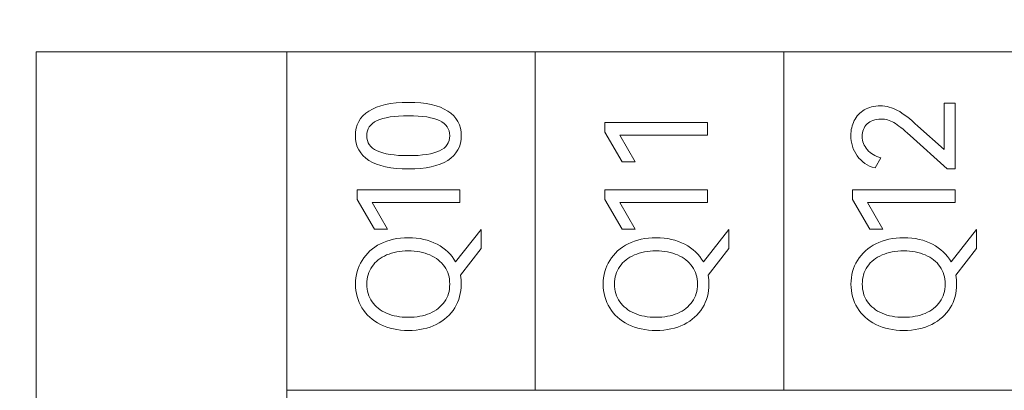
# Model space of a CAD drawing. Header units: millimetres. Extents: x 0 to 427, y 0 to 299.
# Tile 17 of 39: x 131.57 to 147.69, y 140.34 to 146.4. Entities that reach past the tile are written whole.
import ezdxf

# ---------------------------------------------------------------- set-up
doc = ezdxf.new("R2010")
doc.units = ezdxf.units.MM
doc.header["$LTSCALE"] = 23.1
doc.header["$MEASUREMENT"] = 0
doc.header["$PDSIZE"] = -5
doc.layers.add('IQC尺寸', color=3, linetype='Continuous', lineweight=18)
doc.layers.add('layer 1', color=7, linetype='Continuous')
doc.dimstyles.new('+-0.05', dxfattribs={"dimtxt": 2, "dimasz": 2, "dimexe": 1.25, "dimexo": 0.625, "dimtad": 1, "dimdsep": 46, "dimtxsty": 'Standard', "dimcen": 1.5, "dimdle": 4, "dimadec": 0, "dimazin": 0, "dimtol": 1, "dimtp": 0.05, "dimtm": 0.05, "dimtfac": 1, "dimtmove": 0, "dimatfit": 3, "dimfxl": 1, "dimtolj": 1, "dimarcsym": 0})

# ---------------------------------------------------------------- blocks, each defined once
blk = doc.blocks.new('*D34')
at = {"layer": 'Defpoints', "color": 0}
for p in [(195.984, 164.078), (89.983, 110.187), (195.984, 90.968)]:
    blk.add_point(p, dxfattribs=at)
at = {"layer": 'IQC尺寸', "color": 0, "lineweight": -2}
for p, q in [((195.984, 163.453), (195.984, 89.718)), ((89.983, 109.562), (89.983, 89.718)), ((91.983, 90.968), (193.984, 90.968))]:
    blk.add_line(p, q, dxfattribs=at)
at = {"layer": 'IQC尺寸', "color": 0}
for points in [[(91.983, 91.301), (91.983, 90.635), (89.983, 90.968)], [(193.984, 90.635), (193.984, 91.301), (195.984, 90.968)]]:
    blk.add_solid(points, dxfattribs=at)
at = {"layer": 'IQC尺寸', "color": 0, "insert": (142.984, 92.623), "char_height": 2, "attachment_point": 5}
blk.add_mtext('\\A1;106%%p0.2', dxfattribs=at)

msp = doc.modelspace()

# ---------------------------------------------------------------- linework, layer by layer
at = {"layer": 'layer 1', "lineweight": 9}
for points, knots in [([(135.941, 128.937), (135.941, 128.937), (135.941, 145.88), (135.941, 145.88), (135.941, 145.88), (135.941, 145.88), (131.833, 145.88), (131.833, 145.88), (131.833, 145.88), (131.833, 145.88), (131.833, 128.937), (131.833, 128.937), (131.833, 128.937), (131.833, 128.937), (135.941, 128.937), (135.941, 128.937)], [0, 0, 0, 0, 0.25, 0.25, 0.25, 0.25, 0.5, 0.5, 0.5, 0.5, 0.75, 0.75, 0.75, 0.75, 1, 1, 1, 1]), ([(172.574, 145.88), (172.574, 145.88), (168.503, 145.88), (168.503, 145.88), (168.503, 145.88), (168.503, 145.88), (164.433, 145.88), (164.433, 145.88), (164.433, 145.88), (164.433, 145.88), (160.363, 145.88), (160.363, 145.88), (160.363, 145.88), (160.363, 145.88), (156.292, 145.88), (156.292, 145.88), (156.292, 145.88), (156.292, 145.88), (152.222, 145.88), (152.222, 145.88), (152.222, 145.88), (152.222, 145.88), (148.152, 145.88), (148.152, 145.88), (148.152, 145.88), (148.152, 145.88), (144.081, 145.88), (144.081, 145.88), (144.081, 145.88), (144.081, 145.88), (140.011, 145.88), (140.011, 145.88), (140.011, 145.88), (140.011, 145.88), (135.941, 145.88), (135.941, 145.88)], [0, 0, 0, 0, 0.111111, 0.111111, 0.111111, 0.111111, 0.222222, 0.222222, 0.222222, 0.222222, 0.333333, 0.333333, 0.333333, 0.333333, 0.444444, 0.444444, 0.444444, 0.444444, 0.555556, 0.555556, 0.555556, 0.555556, 0.666667, 0.666667, 0.666667, 0.666667, 0.777778, 0.777778, 0.777778, 0.777778, 0.888889, 0.888889, 0.888889, 0.888889, 1, 1, 1, 1]), ([(137.934, 145.05), (138.218, 145.05), (138.433, 145.003), (138.579, 144.909), (138.579, 144.909), (138.725, 144.815), (138.798, 144.68), (138.798, 144.504), (138.798, 144.504), (138.798, 144.33), (138.725, 144.196), (138.578, 144.102), (138.578, 144.102), (138.431, 144.008), (138.217, 143.961), (137.934, 143.961), (137.934, 143.961), (137.649, 143.961), (137.433, 144.008), (137.286, 144.102), (137.286, 144.102), (137.138, 144.196), (137.065, 144.33), (137.065, 144.504), (137.065, 144.504), (137.065, 144.68), (137.138, 144.815), (137.285, 144.909), (137.285, 144.909), (137.432, 145.003), (137.648, 145.05), (137.934, 145.05)], [0, 0, 0, 0, 0.125, 0.125, 0.125, 0.125, 0.25, 0.25, 0.25, 0.25, 0.375, 0.375, 0.375, 0.375, 0.5, 0.5, 0.5, 0.5, 0.625, 0.625, 0.625, 0.625, 0.75, 0.75, 0.75, 0.75, 0.875, 0.875, 0.875, 0.875, 1, 1, 1, 1]), ([(146.707, 144.277), (146.707, 144.277), (146.707, 145.036), (146.707, 145.036), (146.707, 145.036), (146.707, 145.036), (146.888, 145.036), (146.888, 145.036), (146.888, 145.036), (146.888, 145.036), (146.888, 143.965), (146.888, 143.965), (146.888, 143.965), (146.888, 143.965), (146.757, 143.965), (146.757, 143.965), (146.757, 143.965), (146.757, 143.965), (146.152, 144.509), (146.152, 144.509), (146.152, 144.509), (146.039, 144.611), (145.95, 144.682), (145.885, 144.72), (145.885, 144.72), (145.82, 144.758), (145.749, 144.777), (145.673, 144.777), (145.673, 144.777), (145.575, 144.777), (145.499, 144.75), (145.446, 144.697), (145.446, 144.697), (145.392, 144.643), (145.365, 144.576), (145.365, 144.495), (145.365, 144.495), (145.365, 144.412), (145.393, 144.34), (145.449, 144.277), (145.449, 144.277), (145.505, 144.214), (145.579, 144.169), (145.67, 144.142), (145.67, 144.142), (145.67, 144.142), (145.576, 143.977), (145.576, 143.977), (145.576, 143.977), (145.451, 144.01), (145.354, 144.077), (145.284, 144.176), (145.284, 144.176), (145.214, 144.276), (145.18, 144.386), (145.18, 144.509), (145.18, 144.509), (145.18, 144.597), (145.198, 144.678), (145.236, 144.752), (145.236, 144.752), (145.273, 144.825), (145.328, 144.884), (145.401, 144.927), (145.401, 144.927), (145.474, 144.971), (145.561, 144.993), (145.664, 144.993), (145.664, 144.993), (145.763, 144.993), (145.857, 144.968), (145.946, 144.919), (145.946, 144.919), (146.034, 144.87), (146.146, 144.785), (146.28, 144.662), (146.28, 144.662), (146.28, 144.662), (146.707, 144.277), (146.707, 144.277)], [0, 0, 0, 0, 0.05, 0.05, 0.05, 0.05, 0.1, 0.1, 0.1, 0.1, 0.15, 0.15, 0.15, 0.15, 0.2, 0.2, 0.2, 0.2, 0.25, 0.25, 0.25, 0.25, 0.3, 0.3, 0.3, 0.3, 0.35, 0.35, 0.35, 0.35, 0.4, 0.4, 0.4, 0.4, 0.45, 0.45, 0.45, 0.45, 0.5, 0.5, 0.5, 0.5, 0.55, 0.55, 0.55, 0.55, 0.6, 0.6, 0.6, 0.6, 0.65, 0.65, 0.65, 0.65, 0.7, 0.7, 0.7, 0.7, 0.75, 0.75, 0.75, 0.75, 0.8, 0.8, 0.8, 0.8, 0.85, 0.85, 0.85, 0.85, 0.9, 0.9, 0.9, 0.9, 0.95, 0.95, 0.95, 0.95, 1, 1, 1, 1]), ([(137.934, 144.179), (138.162, 144.179), (138.331, 144.205), (138.443, 144.258), (138.443, 144.258), (138.554, 144.31), (138.61, 144.393), (138.61, 144.504), (138.61, 144.504), (138.61, 144.616), (138.555, 144.698), (138.444, 144.752), (138.444, 144.752), (138.333, 144.805), (138.163, 144.832), (137.934, 144.832), (137.934, 144.832), (137.703, 144.832), (137.531, 144.805), (137.419, 144.752), (137.419, 144.752), (137.307, 144.698), (137.25, 144.616), (137.25, 144.504), (137.25, 144.504), (137.25, 144.393), (137.307, 144.31), (137.419, 144.258), (137.419, 144.258), (137.531, 144.205), (137.703, 144.179), (137.934, 144.179)], [0, 0, 0, 0, 0.125, 0.125, 0.125, 0.125, 0.25, 0.25, 0.25, 0.25, 0.375, 0.375, 0.375, 0.375, 0.5, 0.5, 0.5, 0.5, 0.625, 0.625, 0.625, 0.625, 0.75, 0.75, 0.75, 0.75, 0.875, 0.875, 0.875, 0.875, 1, 1, 1, 1]), ([(141.645, 144.078), (141.645, 144.078), (141.434, 144.078), (141.434, 144.078), (141.434, 144.078), (141.434, 144.078), (141.15, 144.566), (141.15, 144.566), (141.15, 144.566), (141.15, 144.566), (141.15, 144.722), (141.15, 144.722), (141.15, 144.722), (141.15, 144.722), (142.831, 144.722), (142.831, 144.722), (142.831, 144.722), (142.831, 144.722), (142.831, 144.516), (142.831, 144.516), (142.831, 144.516), (142.831, 144.516), (141.395, 144.516), (141.395, 144.516), (141.395, 144.516), (141.395, 144.516), (141.645, 144.078), (141.645, 144.078)], [0, 0, 0, 0, 0.142857, 0.142857, 0.142857, 0.142857, 0.285714, 0.285714, 0.285714, 0.285714, 0.428571, 0.428571, 0.428571, 0.428571, 0.571429, 0.571429, 0.571429, 0.571429, 0.714286, 0.714286, 0.714286, 0.714286, 0.857143, 0.857143, 0.857143, 0.857143, 1, 1, 1, 1]), ([(137.588, 142.975), (137.588, 142.975), (137.377, 142.975), (137.377, 142.975), (137.377, 142.975), (137.377, 142.975), (137.092, 143.463), (137.092, 143.463), (137.092, 143.463), (137.092, 143.463), (137.092, 143.619), (137.092, 143.619), (137.092, 143.619), (137.092, 143.619), (138.773, 143.619), (138.773, 143.619), (138.773, 143.619), (138.773, 143.619), (138.773, 143.413), (138.773, 143.413), (138.773, 143.413), (138.773, 143.413), (137.338, 143.413), (137.338, 143.413), (137.338, 143.413), (137.338, 143.413), (137.588, 142.975), (137.588, 142.975)], [0, 0, 0, 0, 0.142857, 0.142857, 0.142857, 0.142857, 0.285714, 0.285714, 0.285714, 0.285714, 0.428571, 0.428571, 0.428571, 0.428571, 0.571429, 0.571429, 0.571429, 0.571429, 0.714286, 0.714286, 0.714286, 0.714286, 0.857143, 0.857143, 0.857143, 0.857143, 1, 1, 1, 1]), ([(141.645, 142.975), (141.645, 142.975), (141.434, 142.975), (141.434, 142.975), (141.434, 142.975), (141.434, 142.975), (141.15, 143.463), (141.15, 143.463), (141.15, 143.463), (141.15, 143.463), (141.15, 143.619), (141.15, 143.619), (141.15, 143.619), (141.15, 143.619), (142.831, 143.619), (142.831, 143.619), (142.831, 143.619), (142.831, 143.619), (142.831, 143.413), (142.831, 143.413), (142.831, 143.413), (142.831, 143.413), (141.395, 143.413), (141.395, 143.413), (141.395, 143.413), (141.395, 143.413), (141.645, 142.975), (141.645, 142.975)], [0, 0, 0, 0, 0.142857, 0.142857, 0.142857, 0.142857, 0.285714, 0.285714, 0.285714, 0.285714, 0.428571, 0.428571, 0.428571, 0.428571, 0.571429, 0.571429, 0.571429, 0.571429, 0.714286, 0.714286, 0.714286, 0.714286, 0.857143, 0.857143, 0.857143, 0.857143, 1, 1, 1, 1]), ([(145.703, 142.975), (145.703, 142.975), (145.492, 142.975), (145.492, 142.975), (145.492, 142.975), (145.492, 142.975), (145.207, 143.463), (145.207, 143.463), (145.207, 143.463), (145.207, 143.463), (145.207, 143.619), (145.207, 143.619), (145.207, 143.619), (145.207, 143.619), (146.888, 143.619), (146.888, 143.619), (146.888, 143.619), (146.888, 143.619), (146.888, 143.413), (146.888, 143.413), (146.888, 143.413), (146.888, 143.413), (145.453, 143.413), (145.453, 143.413), (145.453, 143.413), (145.453, 143.413), (145.703, 142.975), (145.703, 142.975)], [0, 0, 0, 0, 0.142857, 0.142857, 0.142857, 0.142857, 0.285714, 0.285714, 0.285714, 0.285714, 0.428571, 0.428571, 0.428571, 0.428571, 0.571429, 0.571429, 0.571429, 0.571429, 0.714286, 0.714286, 0.714286, 0.714286, 0.857143, 0.857143, 0.857143, 0.857143, 1, 1, 1, 1]), ([(139.122, 142.968), (139.122, 142.968), (139.122, 142.661), (139.122, 142.661), (139.122, 142.661), (139.122, 142.661), (138.785, 142.221), (138.785, 142.221), (138.785, 142.221), (138.794, 142.173), (138.798, 142.125), (138.798, 142.076), (138.798, 142.076), (138.798, 141.933), (138.763, 141.803), (138.693, 141.688), (138.693, 141.688), (138.622, 141.572), (138.522, 141.482), (138.39, 141.416), (138.39, 141.416), (138.259, 141.35), (138.106, 141.317), (137.931, 141.317), (137.931, 141.317), (137.759, 141.317), (137.607, 141.35), (137.475, 141.416), (137.475, 141.416), (137.344, 141.482), (137.243, 141.572), (137.172, 141.688), (137.172, 141.688), (137.102, 141.803), (137.067, 141.933), (137.067, 142.076), (137.067, 142.076), (137.067, 142.22), (137.103, 142.35), (137.174, 142.465), (137.174, 142.465), (137.245, 142.581), (137.346, 142.671), (137.476, 142.737), (137.476, 142.737), (137.607, 142.803), (137.759, 142.835), (137.931, 142.835), (137.931, 142.835), (138.112, 142.835), (138.269, 142.8), (138.403, 142.729), (138.403, 142.729), (138.536, 142.658), (138.638, 142.561), (138.707, 142.439), (138.707, 142.439), (138.707, 142.439), (139.122, 142.968), (139.122, 142.968)], [0, 0, 0, 0, 0.066667, 0.066667, 0.066667, 0.066667, 0.133333, 0.133333, 0.133333, 0.133333, 0.2, 0.2, 0.2, 0.2, 0.266667, 0.266667, 0.266667, 0.266667, 0.333333, 0.333333, 0.333333, 0.333333, 0.4, 0.4, 0.4, 0.4, 0.466667, 0.466667, 0.466667, 0.466667, 0.533333, 0.533333, 0.533333, 0.533333, 0.6, 0.6, 0.6, 0.6, 0.666667, 0.666667, 0.666667, 0.666667, 0.733333, 0.733333, 0.733333, 0.733333, 0.8, 0.8, 0.8, 0.8, 0.866667, 0.866667, 0.866667, 0.866667, 0.933333, 0.933333, 0.933333, 0.933333, 1, 1, 1, 1]), ([(143.179, 142.968), (143.179, 142.968), (143.179, 142.661), (143.179, 142.661), (143.179, 142.661), (143.179, 142.661), (142.842, 142.221), (142.842, 142.221), (142.842, 142.221), (142.851, 142.173), (142.856, 142.125), (142.856, 142.076), (142.856, 142.076), (142.856, 141.933), (142.821, 141.803), (142.75, 141.688), (142.75, 141.688), (142.68, 141.572), (142.579, 141.482), (142.448, 141.416), (142.448, 141.416), (142.316, 141.35), (142.163, 141.317), (141.989, 141.317), (141.989, 141.317), (141.816, 141.317), (141.664, 141.35), (141.533, 141.416), (141.533, 141.416), (141.401, 141.482), (141.3, 141.572), (141.23, 141.688), (141.23, 141.688), (141.16, 141.803), (141.124, 141.933), (141.124, 142.076), (141.124, 142.076), (141.124, 142.22), (141.16, 142.35), (141.231, 142.465), (141.231, 142.465), (141.302, 142.581), (141.403, 142.671), (141.534, 142.737), (141.534, 142.737), (141.665, 142.803), (141.816, 142.835), (141.989, 142.835), (141.989, 142.835), (142.169, 142.835), (142.326, 142.8), (142.46, 142.729), (142.46, 142.729), (142.594, 142.658), (142.695, 142.561), (142.764, 142.439), (142.764, 142.439), (142.764, 142.439), (143.179, 142.968), (143.179, 142.968)], [0, 0, 0, 0, 0.066667, 0.066667, 0.066667, 0.066667, 0.133333, 0.133333, 0.133333, 0.133333, 0.2, 0.2, 0.2, 0.2, 0.266667, 0.266667, 0.266667, 0.266667, 0.333333, 0.333333, 0.333333, 0.333333, 0.4, 0.4, 0.4, 0.4, 0.466667, 0.466667, 0.466667, 0.466667, 0.533333, 0.533333, 0.533333, 0.533333, 0.6, 0.6, 0.6, 0.6, 0.666667, 0.666667, 0.666667, 0.666667, 0.733333, 0.733333, 0.733333, 0.733333, 0.8, 0.8, 0.8, 0.8, 0.866667, 0.866667, 0.866667, 0.866667, 0.933333, 0.933333, 0.933333, 0.933333, 1, 1, 1, 1]), ([(147.237, 142.968), (147.237, 142.968), (147.237, 142.661), (147.237, 142.661), (147.237, 142.661), (147.237, 142.661), (146.9, 142.221), (146.9, 142.221), (146.9, 142.221), (146.909, 142.173), (146.913, 142.125), (146.913, 142.076), (146.913, 142.076), (146.913, 141.933), (146.878, 141.803), (146.808, 141.688), (146.808, 141.688), (146.737, 141.572), (146.637, 141.482), (146.505, 141.416), (146.505, 141.416), (146.374, 141.35), (146.221, 141.317), (146.046, 141.317), (146.046, 141.317), (145.874, 141.317), (145.722, 141.35), (145.59, 141.416), (145.59, 141.416), (145.459, 141.482), (145.358, 141.572), (145.287, 141.688), (145.287, 141.688), (145.217, 141.803), (145.182, 141.933), (145.182, 142.076), (145.182, 142.076), (145.182, 142.22), (145.218, 142.35), (145.289, 142.465), (145.289, 142.465), (145.36, 142.581), (145.461, 142.671), (145.591, 142.737), (145.591, 142.737), (145.722, 142.803), (145.874, 142.835), (146.046, 142.835), (146.046, 142.835), (146.227, 142.835), (146.384, 142.8), (146.518, 142.729), (146.518, 142.729), (146.651, 142.658), (146.753, 142.561), (146.822, 142.439), (146.822, 142.439), (146.822, 142.439), (147.237, 142.968), (147.237, 142.968)], [0, 0, 0, 0, 0.066667, 0.066667, 0.066667, 0.066667, 0.133333, 0.133333, 0.133333, 0.133333, 0.2, 0.2, 0.2, 0.2, 0.266667, 0.266667, 0.266667, 0.266667, 0.333333, 0.333333, 0.333333, 0.333333, 0.4, 0.4, 0.4, 0.4, 0.466667, 0.466667, 0.466667, 0.466667, 0.533333, 0.533333, 0.533333, 0.533333, 0.6, 0.6, 0.6, 0.6, 0.666667, 0.666667, 0.666667, 0.666667, 0.733333, 0.733333, 0.733333, 0.733333, 0.8, 0.8, 0.8, 0.8, 0.866667, 0.866667, 0.866667, 0.866667, 0.933333, 0.933333, 0.933333, 0.933333, 1, 1, 1, 1]), ([(137.931, 141.533), (138.064, 141.533), (138.182, 141.555), (138.285, 141.598), (138.285, 141.598), (138.387, 141.642), (138.467, 141.705), (138.524, 141.787), (138.524, 141.787), (138.582, 141.87), (138.61, 141.966), (138.61, 142.076), (138.61, 142.076), (138.61, 142.186), (138.582, 142.282), (138.524, 142.364), (138.524, 142.364), (138.467, 142.446), (138.387, 142.509), (138.285, 142.553), (138.285, 142.553), (138.182, 142.598), (138.064, 142.62), (137.931, 142.62), (137.931, 142.62), (137.797, 142.62), (137.678, 142.598), (137.576, 142.553), (137.576, 142.553), (137.474, 142.509), (137.394, 142.446), (137.338, 142.364), (137.338, 142.364), (137.281, 142.282), (137.253, 142.186), (137.253, 142.076), (137.253, 142.076), (137.253, 141.966), (137.281, 141.87), (137.338, 141.789), (137.338, 141.789), (137.394, 141.707), (137.474, 141.644), (137.576, 141.599), (137.576, 141.599), (137.678, 141.555), (137.797, 141.533), (137.931, 141.533)], [0, 0, 0, 0, 0.083333, 0.083333, 0.083333, 0.083333, 0.166667, 0.166667, 0.166667, 0.166667, 0.25, 0.25, 0.25, 0.25, 0.333333, 0.333333, 0.333333, 0.333333, 0.416667, 0.416667, 0.416667, 0.416667, 0.5, 0.5, 0.5, 0.5, 0.583333, 0.583333, 0.583333, 0.583333, 0.666667, 0.666667, 0.666667, 0.666667, 0.75, 0.75, 0.75, 0.75, 0.833333, 0.833333, 0.833333, 0.833333, 0.916667, 0.916667, 0.916667, 0.916667, 1, 1, 1, 1]), ([(141.989, 141.533), (142.122, 141.533), (142.24, 141.555), (142.342, 141.598), (142.342, 141.598), (142.445, 141.642), (142.524, 141.705), (142.582, 141.787), (142.582, 141.787), (142.639, 141.87), (142.668, 141.966), (142.668, 142.076), (142.668, 142.076), (142.668, 142.186), (142.639, 142.282), (142.582, 142.364), (142.582, 142.364), (142.524, 142.446), (142.445, 142.509), (142.342, 142.553), (142.342, 142.553), (142.24, 142.598), (142.122, 142.62), (141.989, 142.62), (141.989, 142.62), (141.854, 142.62), (141.736, 142.598), (141.634, 142.553), (141.634, 142.553), (141.531, 142.509), (141.452, 142.446), (141.395, 142.364), (141.395, 142.364), (141.339, 142.282), (141.31, 142.186), (141.31, 142.076), (141.31, 142.076), (141.31, 141.966), (141.339, 141.87), (141.395, 141.789), (141.395, 141.789), (141.452, 141.707), (141.531, 141.644), (141.634, 141.599), (141.634, 141.599), (141.736, 141.555), (141.854, 141.533), (141.989, 141.533)], [0, 0, 0, 0, 0.083333, 0.083333, 0.083333, 0.083333, 0.166667, 0.166667, 0.166667, 0.166667, 0.25, 0.25, 0.25, 0.25, 0.333333, 0.333333, 0.333333, 0.333333, 0.416667, 0.416667, 0.416667, 0.416667, 0.5, 0.5, 0.5, 0.5, 0.583333, 0.583333, 0.583333, 0.583333, 0.666667, 0.666667, 0.666667, 0.666667, 0.75, 0.75, 0.75, 0.75, 0.833333, 0.833333, 0.833333, 0.833333, 0.916667, 0.916667, 0.916667, 0.916667, 1, 1, 1, 1]), ([(146.046, 141.533), (146.179, 141.533), (146.297, 141.555), (146.4, 141.598), (146.4, 141.598), (146.502, 141.642), (146.582, 141.705), (146.639, 141.787), (146.639, 141.787), (146.697, 141.87), (146.725, 141.966), (146.725, 142.076), (146.725, 142.076), (146.725, 142.186), (146.697, 142.282), (146.639, 142.364), (146.639, 142.364), (146.582, 142.446), (146.502, 142.509), (146.4, 142.553), (146.4, 142.553), (146.297, 142.598), (146.179, 142.62), (146.046, 142.62), (146.046, 142.62), (145.912, 142.62), (145.793, 142.598), (145.691, 142.553), (145.691, 142.553), (145.589, 142.509), (145.509, 142.446), (145.453, 142.364), (145.453, 142.364), (145.396, 142.282), (145.368, 142.186), (145.368, 142.076), (145.368, 142.076), (145.368, 141.966), (145.396, 141.87), (145.453, 141.789), (145.453, 141.789), (145.509, 141.707), (145.589, 141.644), (145.691, 141.599), (145.691, 141.599), (145.793, 141.555), (145.912, 141.533), (146.046, 141.533)], [0, 0, 0, 0, 0.083333, 0.083333, 0.083333, 0.083333, 0.166667, 0.166667, 0.166667, 0.166667, 0.25, 0.25, 0.25, 0.25, 0.333333, 0.333333, 0.333333, 0.333333, 0.416667, 0.416667, 0.416667, 0.416667, 0.5, 0.5, 0.5, 0.5, 0.583333, 0.583333, 0.583333, 0.583333, 0.666667, 0.666667, 0.666667, 0.666667, 0.75, 0.75, 0.75, 0.75, 0.833333, 0.833333, 0.833333, 0.833333, 0.916667, 0.916667, 0.916667, 0.916667, 1, 1, 1, 1]), ([(172.574, 140.339), (172.574, 140.339), (168.503, 140.339), (168.503, 140.339), (168.503, 140.339), (168.503, 140.339), (164.433, 140.339), (164.433, 140.339), (164.433, 140.339), (164.433, 140.339), (160.363, 140.339), (160.363, 140.339), (160.363, 140.339), (160.363, 140.339), (156.292, 140.339), (156.292, 140.339), (156.292, 140.339), (156.292, 140.339), (152.222, 140.339), (152.222, 140.339), (152.222, 140.339), (152.222, 140.339), (148.152, 140.339), (148.152, 140.339), (148.152, 140.339), (148.152, 140.339), (144.081, 140.339), (144.081, 140.339), (144.081, 140.339), (144.081, 140.339), (140.011, 140.339), (140.011, 140.339), (140.011, 140.339), (140.011, 140.339), (135.941, 140.339), (135.941, 140.339)], [0, 0, 0, 0, 0.111111, 0.111111, 0.111111, 0.111111, 0.222222, 0.222222, 0.222222, 0.222222, 0.333333, 0.333333, 0.333333, 0.333333, 0.444444, 0.444444, 0.444444, 0.444444, 0.555556, 0.555556, 0.555556, 0.555556, 0.666667, 0.666667, 0.666667, 0.666667, 0.777778, 0.777778, 0.777778, 0.777778, 0.888889, 0.888889, 0.888889, 0.888889, 1, 1, 1, 1])]:
    msp.add_open_spline(points, degree=3, knots=knots, dxfattribs=at)
for points in [[(135.941, 140.339), (135.941, 140.339), (135.941, 145.88), (135.941, 145.88)], [(140.011, 140.339), (140.011, 140.339), (140.011, 145.88), (140.011, 145.88)], [(144.081, 140.339), (144.081, 140.339), (144.081, 145.88), (144.081, 145.88)]]:
    msp.add_open_spline(points, degree=3, dxfattribs=at)

# ---------------------------------------------------------------- dimensions: what is measured, and where the dimension line sits
at = {"layer": 'IQC尺寸'}
dim = msp.add_linear_dim(base=(195.984, 90.968), p1=(89.983, 110.187), p2=(195.984, 164.078), text='<>%%p0.2', dimstyle='+-0.05', override={"dimgap": 0.625, "dimtad": 1, "dimjust": 0, "dimdec": 1, "dimlfac": 1, "dimpost": '<>', "dimse1": 0, "dimse2": 0, "dimsd1": 0, "dimsd2": 0, "dimtol": 0, "dimlim": 0, "dimtofl": 1, "dimtvp": 0.1, "dimarcsym": 1}, dxfattribs=at)
dim.commit()
dim.dimension.update_dxf_attribs({"geometry": '*D34', "text_midpoint": (142.984, 92.623)})

doc.saveas('drawing.dxf')
